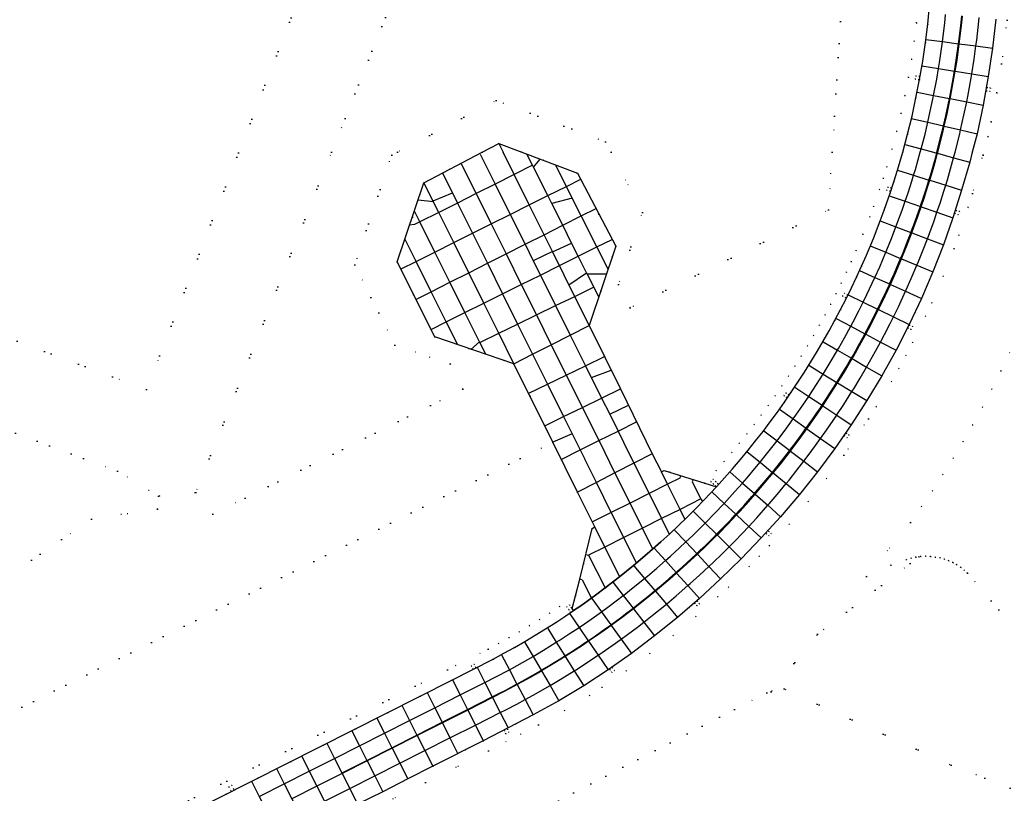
# Model space of a CAD drawing. Header units: metres. Extents: x 174791 to 179073, y 406431 to 409043.
# Tile 245 of 256: x 177708 to 177883, y 407386 to 407524. Entities that reach past the tile are written whole.
import ezdxf

# ---------------------------------------------------------------- set-up
doc = ezdxf.new("R2010")
doc.units = ezdxf.units.M
doc.linetypes.add('DOT', pattern=[6.35, 0, -6.35])
for name, color, linetype in [('terreindeelbegroeid', 254, 'DOT'), ('terreindeelonbegroeid', 254, 'DOT'), ('wegdeel_rijbaan', 254, 'Continuous'), ('wegdeel_rolbaan', 254, 'Continuous'), ('weginrichtingselement_markering_vliegtuigverharding', 254, 'Continuous'), ('weginrichtingselement_voeg_vliegtuigverharding', 254, 'Continuous')]:
    doc.layers.add(name, color=color, linetype=linetype)

msp = doc.modelspace()

# ---------------------------------------------------------------- linework, layer by layer
at = {"layer": 'terreindeelbegroeid'}
for points in [[(177641.105, 407491.194, 0), (177730.573, 407457.804, 0), (177770.05, 407559.202, 0), (177756.942, 407564.866, 0), (177771.734, 407574.58, 0), (177794.134, 407589.44, 0), (177817.748, 407605.448, 0), (177835.305, 407617.224, 0), (177839.467, 407620.045, 0), (177841.431, 407621.044, 0), (177842.941, 407621.111, 0), (177846.982, 407614.721, 0), (177848.589, 407611.999, 0), (177826.164, 407602.027, 0), (177806.233, 407593.029, 0), (177775.226, 407572.223, 0), (177789.139, 407564.279, 0), (177763.488, 407500, 0), (177739.343, 407439.494, 0), (177732.71, 407438.843, 0), (177725.427, 407443.287, 0), (177632.559, 407477.927, 0)], [(177663.777, 407395.675, 0), (177720.776, 407434.757, 0), (177732.515, 407436.542, 0), (177732.71, 407438.843, 0), (177739.343, 407439.494, 0), (177742.359, 407435.618, 0), (177786.839, 407457.862, 0), (177784.579, 407462.344, 0), (177774.735, 407465.678, 0), (177767.596, 407479.96, 0), (177774.167, 407499.473, 0), (177775.172, 407500, 0), (177792.718, 407509.202, 0), (177812.199, 407501.867, 0), (177813.171, 407500, 0), (177818.752, 407489.281, 0), (177814.468, 407476.488, 0), (177816.563, 407472.332, 0), (177851.847, 407489.739, 0), (177852.493, 407500, 0), (177855.986, 407555.456, 0)], [(177867.813, 407526.269, 0), (177867.482, 407523.011, 0), (177867.076, 407519.762, 0), (177866.597, 407516.523, 0), (177866.044, 407513.296, 0), (177865.417, 407510.082, 0), (177864.719, 407506.883, 0), (177863.947, 407503.701, 0), (177863.11, 407500.56, 0), (177862.183, 407497.378, 0), (177861.551, 407495.365, 0), (177860.89, 407493.361, 0), (177859.839, 407490.36, 0), (177859.147, 407488.489, 0), (177857.949, 407485.426, 0), (177856.726, 407482.496, 0), (177855.877, 407480.563, 0), (177854.999, 407478.638, 0), (177854.094, 407476.728, 0), (177853.16, 407474.83, 0), (177852.199, 407472.947, 0), (177851.21, 407471.077, 0), (177850.195, 407469.223, 0), (177849.151, 407467.383, 0), (177848.082, 407465.558, 0), (177846.986, 407463.75, 0), (177845.864, 407461.958, 0), (177844.715, 407460.181, 0), (177843.541, 407458.423, 0), (177842.341, 407456.682, 0), (177841.116, 407454.958, 0), (177839.865, 407453.252, 0), (177838.591, 407451.564, 0), (177837.291, 407449.896, 0), (177835.968, 407448.247, 0), (177834.62, 407446.618, 0), (177833.249, 407445.007, 0), (177831.854, 407443.418, 0), (177829.808, 407441.153, 0), (177822.625, 407443.392, 0), (177822.105, 407443.157, 0), (177820.5, 407446.376, 0), (177814.829, 407457.9, 0), (177809.277, 407469.183, 0), (177813.992, 407483.265, 0), (177807.227, 407496.259, 0), (177797.291, 407500, 0), (177793.189, 407501.544, 0), (177790.244, 407500, 0), (177779.905, 407494.578, 0), (177775.159, 407480.485, 0), (177781.826, 407467.148, 0), (177795.901, 407462.382, 0), (177802.804, 407448.411, 0), (177662.223, 407378.276, 0)], [(177869.805, 407526.089, 0), (177869.469, 407522.786, 0), (177869.058, 407519.492, 0), (177868.572, 407516.208, 0), (177868.011, 407512.936, 0), (177867.376, 407509.677, 0), (177866.668, 407506.434, 0), (177865.885, 407503.208, 0), (177865.03, 407500, 0), (177864.097, 407496.799, 0), (177863.455, 407494.753, 0), (177862.784, 407492.717, 0), (177861.721, 407489.682, 0), (177861.016, 407487.777, 0), (177859.803, 407484.677, 0), (177858.565, 407481.709, 0), (177857.703, 407479.746, 0), (177856.813, 407477.795, 0), (177855.895, 407475.858, 0), (177854.948, 407473.934, 0), (177853.974, 407472.025, 0), (177852.971, 407470.129, 0), (177851.942, 407468.249, 0), (177850.884, 407466.384, 0), (177849.8, 407464.534, 0), (177848.689, 407462.701, 0), (177847.551, 407460.884, 0), (177846.386, 407459.083, 0), (177845.196, 407457.3, 0), (177843.98, 407455.535, 0), (177842.738, 407453.787, 0), (177841.47, 407452.058, 0), (177840.178, 407450.347, 0), (177838.86, 407448.656, 0), (177837.519, 407446.984, 0), (177836.152, 407445.332, 0), (177834.762, 407443.699, 0), (177833.348, 407442.088, 0), (177831.911, 407440.497, 0), (177829.808, 407441.153, 0), (177831.854, 407443.418, 0), (177833.249, 407445.007, 0), (177834.62, 407446.618, 0), (177835.968, 407448.247, 0), (177837.291, 407449.896, 0), (177838.591, 407451.564, 0), (177839.865, 407453.252, 0), (177841.116, 407454.958, 0), (177842.341, 407456.682, 0), (177843.541, 407458.423, 0), (177844.715, 407460.181, 0), (177845.864, 407461.958, 0), (177846.986, 407463.75, 0), (177848.082, 407465.558, 0), (177849.151, 407467.383, 0), (177850.195, 407469.223, 0), (177851.21, 407471.077, 0), (177852.199, 407472.947, 0), (177853.16, 407474.83, 0), (177854.094, 407476.728, 0), (177854.999, 407478.638, 0), (177855.877, 407480.563, 0), (177856.726, 407482.496, 0), (177857.949, 407485.426, 0), (177859.147, 407488.489, 0), (177859.839, 407490.36, 0), (177860.89, 407493.361, 0), (177861.551, 407495.365, 0), (177862.183, 407497.378, 0), (177863.11, 407500.56, 0), (177863.947, 407503.701, 0), (177864.719, 407506.883, 0), (177865.417, 407510.082, 0), (177866.044, 407513.296, 0), (177866.597, 407516.523, 0), (177867.076, 407519.762, 0), (177867.482, 407523.011, 0), (177867.813, 407526.269, 0)], [(177768.113, 407384.05, 0), (177772.579, 407386.277, 0), (177777.028, 407388.566, 0), (177781.505, 407390.791, 0), (177790.456, 407395.321, 0), (177799.294, 407399.925, 0), (177803.901, 407402.457, 0), (177808.294, 407405.089, 0), (177812.639, 407407.928, 0), (177816.789, 407410.877, 0), (177820.897, 407413.966, 0), (177824.998, 407417.266, 0), (177828.882, 407420.639, 0), (177832.649, 407424.123, 0), (177836.305, 407427.71, 0), (177839.85, 407431.398, 0), (177843.317, 407435.177, 0), (177846.67, 407439.123, 0), (177849.872, 407443.175, 0), (177852.931, 407447.303, 0), (177855.835, 407451.518, 0), (177858.628, 407455.821, 0), (177861.301, 407460.228, 0), (177863.832, 407464.784, 0), (177866.153, 407469.359, 0), (177868.341, 407474.011, 0), (177870.366, 407478.699, 0), (177872.269, 407483.513, 0), (177873.95, 407488.348, 0), (177875.49, 407493.235, 0), (177876.919, 407498.254, 0), (177877.374, 407500, 0), (177878.224, 407503.263, 0), (177879.34, 407508.383, 0), (177880.231, 407513.455, 0), (177880.983, 407518.511, 0), (177881.596, 407523.67, 0)], [(177769.01, 407382.262, 0), (177780.166, 407387.892, 0), (177791.37, 407393.542, 0), (177800.238, 407398.162, 0), (177804.897, 407400.722, 0), (177809.355, 407403.393, 0), (177811.56, 407404.834, 0), (177815.868, 407407.768, 0), (177820.047, 407410.824, 0), (177824.203, 407414.059, 0), (177828.249, 407417.44, 0), (177832.123, 407420.912, 0), (177834.029, 407422.675, 0), (177837.727, 407426.303, 0), (177839.518, 407428.166, 0), (177841.308, 407430.029, 0), (177844.816, 407433.853, 0), (177848.217, 407437.855, 0), (177851.46, 407441.959, 0), (177854.558, 407446.14, 0), (177858.91, 407452.582, 0), (177860.322, 407454.758, 0), (177863.031, 407459.223, 0), (177864.315, 407461.534, 0), (177865.599, 407463.846, 0), (177866.774, 407466.164, 0), (177869.057, 407470.835, 0), (177870.164, 407473.189, 0), (177872.214, 407477.935, 0), (177874.144, 407482.817, 0), (177874.996, 407485.268, 0), (177876.628, 407490.19, 0), (177877.406, 407492.661, 0), (177879.309, 407499.496, 0), (177880.17, 407502.798, 0), (177880.736, 407505.398, 0), (177881.754, 407510.566, 0), (177882.586, 407515.69, 0), (177883.586, 407523.466, 0)], [(177883.586, 407523.466, 0), (177882.586, 407515.69, 0), (177881.754, 407510.566, 0), (177880.736, 407505.398, 0), (177880.17, 407502.798, 0), (177879.309, 407499.496, 0), (177877.406, 407492.661, 0), (177876.628, 407490.19, 0), (177874.996, 407485.268, 0), (177874.144, 407482.817, 0), (177872.214, 407477.935, 0), (177870.164, 407473.189, 0), (177869.057, 407470.835, 0), (177866.774, 407466.164, 0), (177865.599, 407463.846, 0), (177864.315, 407461.534, 0), (177863.031, 407459.223, 0), (177860.322, 407454.758, 0), (177858.91, 407452.582, 0), (177854.558, 407446.14, 0), (177851.46, 407441.959, 0), (177848.217, 407437.855, 0), (177844.816, 407433.853, 0), (177841.308, 407430.029, 0), (177839.518, 407428.166, 0), (177837.727, 407426.303, 0), (177834.029, 407422.675, 0), (177832.123, 407420.912, 0), (177828.249, 407417.44, 0), (177824.203, 407414.059, 0), (177820.047, 407410.824, 0), (177815.868, 407407.768, 0), (177811.56, 407404.834, 0), (177809.355, 407403.393, 0), (177804.897, 407400.722, 0), (177800.238, 407398.162, 0), (177791.37, 407393.542, 0), (177780.166, 407387.892, 0), (177769.01, 407382.262, 0)], [(177884.038, 407464.388, 0), (177882.483, 407461.12, 0), (177880.866, 407457.882, 0), (177879.186, 407454.676, 0), (177877.444, 407451.503, 0), (177875.738, 407448.53, 0), (177873.977, 407445.589, 0), (177872.163, 407442.68, 0), (177870.295, 407439.806, 0), (177868.375, 407436.966, 0), (177866.403, 407434.162, 0), (177858.606, 407424.572, 0), (177862.904, 407426.541, 0), (177865.668, 407427.537, 0), (177866.499, 407427.792, 0), (177867.348, 407427.977, 0), (177867.924, 407428.054, 0), (177866.356, 407426.858, 0), (177849.878, 407414.272, 0), (177841.622, 407404.041, 0), (177840.841, 407403.872, 0), (177780.91, 407372.8, 0)], [(177886.27, 407413.721, 0), (177876.546, 407425.16, 0), (177875.946, 407425.697, 0), (177875.307, 407426.188, 0), (177874.633, 407426.628, 0), (177873.927, 407427.016, 0), (177873.194, 407427.349, 0), (177872.438, 407427.626, 0), (177871.662, 407427.844, 0), (177870.81, 407428.012, 0), (177869.946, 407428.11, 0), (177869.078, 407428.137, 0), (177868.21, 407428.093, 0), (177867.924, 407428.054, 0), (177867.348, 407427.977, 0), (177866.499, 407427.792, 0), (177865.668, 407427.537, 0), (177862.904, 407426.541, 0), (177858.606, 407424.572, 0), (177866.403, 407434.162, 0), (177868.375, 407436.966, 0), (177870.295, 407439.806, 0), (177872.163, 407442.68, 0), (177873.977, 407445.589, 0), (177875.738, 407448.53, 0), (177877.444, 407451.503, 0), (177879.186, 407454.676, 0), (177880.866, 407457.882, 0), (177882.483, 407461.12, 0), (177884.038, 407464.388, 0)], [(177902.151, 407379.868, 0), (177873.624, 407391.013, 0), (177843.953, 407404.546, 0), (177841.622, 407404.041, 0), (177849.878, 407414.272, 0), (177866.356, 407426.858, 0), (177867.924, 407428.054, 0), (177868.21, 407428.093, 0), (177869.078, 407428.137, 0), (177869.946, 407428.11, 0), (177870.81, 407428.012, 0), (177871.662, 407427.844, 0), (177872.438, 407427.626, 0), (177873.194, 407427.349, 0), (177873.927, 407427.016, 0), (177874.633, 407426.628, 0), (177875.307, 407426.188, 0), (177875.946, 407425.697, 0), (177876.546, 407425.16, 0), (177886.27, 407413.721, 0)], [(177629.71, 407330.012, 0), (177784.087, 407407.933, 0), (177791.296, 407411.639, 0), (177793.155, 407412.639, 0), (177795.003, 407413.667, 0), (177796.836, 407414.721, 0), (177798.652, 407415.802, 0), (177800.454, 407416.911, 0), (177802.238, 407418.044, 0), (177804.007, 407419.204, 0), (177806.848, 407421.129, 0), (177806.276, 407418.849, 0), (177806.504, 407418.48, 0), (177805.116, 407417.54, 0), (177803.323, 407416.364, 0), (177801.514, 407415.215, 0), (177799.688, 407414.091, 0), (177797.846, 407412.995, 0), (177795.988, 407411.926, 0), (177794.115, 407410.884, 0), (177792.227, 407409.869, 0), (177784.995, 407406.151, 0), (177607.134, 407316.377, 0)], [(177780.91, 407372.8, 0), (177840.841, 407403.872, 0), (177841.622, 407404.041, 0), (177843.953, 407404.546, 0), (177873.624, 407391.013, 0), (177902.151, 407379.868, 0)]]:
    msp.add_polyline3d(points, dxfattribs=at)
for points in [[(177852.493, 407500, 0), (177851.847, 407489.739, 0), (177816.563, 407472.332, 0), (177814.468, 407476.488, 0), (177818.752, 407489.281, 0), (177813.171, 407500, 0), (177812.199, 407501.867, 0), (177792.718, 407509.202, 0), (177775.172, 407500, 0), (177774.167, 407499.473, 0), (177767.596, 407479.96, 0), (177774.735, 407465.678, 0), (177784.579, 407462.344, 0), (177786.839, 407457.862, 0), (177742.359, 407435.618, 0), (177739.343, 407439.494, 0), (177763.488, 407500, 0), (177789.139, 407564.279, 0), (177775.226, 407572.223, 0), (177806.233, 407593.029, 0), (177826.164, 407602.027, 0), (177838.001, 407587.371, 0), (177855.986, 407555.456, 0)], [(177770.05, 407559.202, 0), (177730.573, 407457.804, 0), (177641.105, 407491.194, 0), (177643.309, 407492.5, 0), (177662.861, 407503.743, 0), (177685.366, 407517.284, 0), (177702.837, 407529.568, 0), (177724.394, 407543.535, 0), (177746.176, 407557.796, 0), (177756.942, 407564.866, 0)], [(177867.273, 407512.982, 0), (177867.864, 407512.88, 0), (177867.967, 407513.471, 0), (177867.375, 407513.573, 0)], [(177879.934, 407510.916, 0), (177880.526, 407510.817, 0), (177880.625, 407511.409, 0), (177880.033, 407511.508, 0)], [(177862.184, 407493.24, 0), (177862.756, 407493.06, 0), (177862.936, 407493.632, 0), (177862.364, 407493.812, 0)], [(177874.319, 407489.086, 0), (177874.884, 407488.884, 0), (177875.086, 407489.449, 0), (177874.521, 407489.651, 0)], [(177732.71, 407438.843, 0), (177732.515, 407436.542, 0), (177720.776, 407434.757, 0), (177663.777, 407395.675, 0), (177653.729, 407390.101, 0), (177611.39, 407368.461, 0), (177603.706, 407374.258, 0), (177600.015, 407363.487, 0), (177551.403, 407339.447, 0), (177513.757, 407398.948, 0), (177532.245, 407405.207, 0), (177551.648, 407417.936, 0), (177560.059, 407429.441, 0), (177573.749, 407434.293, 0), (177578.033, 407442.545, 0), (177632.559, 407477.927, 0), (177725.427, 407443.287, 0)], [(177854.348, 407474.41, 0), (177854.873, 407474.121, 0), (177855.162, 407474.647, 0), (177854.637, 407474.936, 0)], [(177865.974, 407468.726, 0), (177866.516, 407468.468, 0), (177866.774, 407469.009, 0), (177866.232, 407469.267, 0)], [(177843.909, 407456.706, 0), (177844.4, 407456.362, 0), (177844.745, 407456.853, 0), (177844.254, 407457.198, 0)], [(177854.647, 407449.542, 0), (177855.142, 407449.203, 0), (177855.481, 407449.698, 0), (177854.986, 407450.037, 0)], [(177806.848, 407421.129, 0), (177804.007, 407419.204, 0), (177802.238, 407418.044, 0), (177800.454, 407416.911, 0), (177798.652, 407415.802, 0), (177796.836, 407414.721, 0), (177795.003, 407413.667, 0), (177793.155, 407412.639, 0), (177791.296, 407411.639, 0), (177784.087, 407407.933, 0), (177629.71, 407330.012, 0), (177617.526, 407329.913, 0), (177602.276, 407331.836, 0), (177613.005, 407332.776, 0), (177630.856, 407341.795, 0), (177648.69, 407350.806, 0), (177660.293, 407356.669, 0), (177662.223, 407378.276, 0), (177802.804, 407448.411, 0), (177807.18, 407439.556, 0), (177810.276, 407433.359, 0), (177809.78, 407433.11, 0), (177807.593, 407424.094, 0)], [(177831.34, 407441.001, 0), (177831.772, 407440.586, 0), (177832.188, 407441.019, 0), (177831.756, 407441.433, 0), (177831.322, 407441.85, 0), (177830.907, 407441.417, 0)], [(177840.765, 407432.169, 0), (177841.201, 407431.757, 0), (177841.613, 407432.193, 0), (177841.177, 407432.605, 0)], [(177805.629, 407418.658, 0), (177805.965, 407418.161, 0), (177806.464, 407418.49, 0), (177806.126, 407418.994, 0), (177805.79, 407419.491, 0), (177805.293, 407419.155, 0)], [(177828.056, 407419.772, 0), (177828.443, 407419.313, 0), (177828.901, 407419.7, 0), (177828.515, 407420.159, 0)], [(177788.318, 407408.641, 0), (177788.595, 407408.109, 0), (177789.127, 407408.386, 0), (177788.85, 407408.918, 0)], [(177812.948, 407407.977, 0), (177813.289, 407407.484, 0), (177813.782, 407407.826, 0), (177813.441, 407408.319, 0)], [(177794.192, 407397.101, 0), (177794.47, 407396.569, 0), (177795.002, 407396.847, 0), (177794.724, 407397.379, 0)], [(177745.756, 407387.398, 0), (177745.22, 407387.127, 0), (177745.556, 407386.462, 0), (177746.091, 407386.732, 0)]]:
    msp.add_polyline3d(points, close=True, dxfattribs=at)
at = {"layer": 'terreindeelonbegroeid'}
for points in [[(177867.864, 407512.88, 0), (177867.273, 407512.982, 0), (177867.375, 407513.573, 0), (177867.967, 407513.471, 0)], [(177880.526, 407510.817, 0), (177879.934, 407510.916, 0), (177880.033, 407511.508, 0), (177880.625, 407511.409, 0)], [(177862.756, 407493.06, 0), (177862.184, 407493.24, 0), (177862.364, 407493.812, 0), (177862.936, 407493.632, 0)], [(177874.884, 407488.884, 0), (177874.319, 407489.086, 0), (177874.521, 407489.651, 0), (177875.086, 407489.449, 0)], [(177854.873, 407474.121, 0), (177854.348, 407474.41, 0), (177854.637, 407474.936, 0), (177855.162, 407474.647, 0)], [(177866.516, 407468.468, 0), (177865.974, 407468.726, 0), (177866.232, 407469.267, 0), (177866.774, 407469.009, 0)], [(177844.4, 407456.362, 0), (177843.909, 407456.706, 0), (177844.254, 407457.198, 0), (177844.745, 407456.853, 0)], [(177855.142, 407449.203, 0), (177854.647, 407449.542, 0), (177854.986, 407450.037, 0), (177855.481, 407449.698, 0)], [(177831.756, 407441.433, 0), (177831.34, 407441.001, 0), (177830.907, 407441.417, 0), (177831.322, 407441.85, 0)], [(177831.34, 407441.001, 0), (177831.756, 407441.433, 0), (177832.188, 407441.019, 0), (177831.772, 407440.586, 0)], [(177841.201, 407431.757, 0), (177840.765, 407432.169, 0), (177841.177, 407432.605, 0), (177841.613, 407432.193, 0)], [(177806.126, 407418.994, 0), (177805.629, 407418.658, 0), (177805.293, 407419.155, 0), (177805.79, 407419.491, 0)], [(177805.629, 407418.658, 0), (177806.126, 407418.994, 0), (177806.464, 407418.49, 0), (177805.965, 407418.161, 0)], [(177828.443, 407419.313, 0), (177828.056, 407419.772, 0), (177828.515, 407420.159, 0), (177828.901, 407419.7, 0)], [(177788.595, 407408.109, 0), (177788.318, 407408.641, 0), (177788.85, 407408.918, 0), (177789.127, 407408.386, 0)], [(177813.289, 407407.484, 0), (177812.948, 407407.977, 0), (177813.441, 407408.319, 0), (177813.782, 407407.826, 0)], [(177794.47, 407396.569, 0), (177794.192, 407397.101, 0), (177794.724, 407397.379, 0), (177795.002, 407396.847, 0)], [(177745.756, 407387.398, 0), (177746.091, 407386.732, 0), (177745.556, 407386.462, 0), (177745.22, 407387.127, 0)]]:
    msp.add_polyline3d(points, close=True, dxfattribs=at)
at = {"layer": 'wegdeel_rijbaan'}
msp.add_polyline3d([(177831.911, 407440.497, 0), (177829.713, 407438.15, 0), (177828.219, 407436.613, 0), (177826.702, 407435.098, 0), (177825.164, 407433.605, 0), (177823.604, 407432.135, 0), (177822.023, 407430.687, 0), (177819.612, 407428.56, 0), (177817.155, 407426.486, 0), (177814.653, 407424.466, 0), (177812.107, 407422.502, 0), (177810.387, 407421.223, 0), (177807.771, 407419.353, 0), (177806.504, 407418.48, 0), (177806.276, 407418.849, 0), (177806.848, 407421.129, 0), (177807.593, 407424.094, 0), (177809.78, 407433.11, 0), (177810.276, 407433.359, 0), (177807.18, 407439.556, 0), (177802.804, 407448.411, 0), (177795.901, 407462.382, 0), (177781.826, 407467.148, 0), (177775.159, 407480.485, 0), (177779.905, 407494.578, 0), (177790.244, 407500, 0), (177793.189, 407501.544, 0), (177797.291, 407500, 0), (177807.227, 407496.259, 0), (177813.992, 407483.265, 0), (177809.277, 407469.183, 0), (177814.829, 407457.9, 0), (177820.5, 407446.376, 0), (177822.105, 407443.157, 0), (177822.625, 407443.392, 0), (177829.808, 407441.153, 0)], close=True, dxfattribs=at)
at = {"layer": 'wegdeel_rolbaan'}
for points in [[(177607.134, 407316.377, 0), (177784.995, 407406.151, 0), (177792.227, 407409.869, 0), (177794.115, 407410.884, 0), (177795.988, 407411.926, 0), (177797.846, 407412.995, 0), (177799.688, 407414.091, 0), (177801.514, 407415.215, 0), (177803.323, 407416.364, 0), (177805.116, 407417.54, 0), (177806.504, 407418.48, 0), (177807.771, 407419.353, 0), (177810.387, 407421.223, 0), (177812.107, 407422.502, 0), (177814.653, 407424.466, 0), (177817.155, 407426.486, 0), (177819.612, 407428.56, 0), (177822.023, 407430.687, 0), (177823.604, 407432.135, 0), (177825.164, 407433.605, 0), (177826.702, 407435.098, 0), (177828.219, 407436.613, 0), (177829.713, 407438.15, 0), (177831.911, 407440.497, 0), (177833.348, 407442.088, 0), (177834.762, 407443.699, 0), (177836.152, 407445.332, 0), (177837.519, 407446.984, 0), (177838.86, 407448.656, 0), (177840.178, 407450.347, 0), (177841.47, 407452.058, 0), (177842.738, 407453.787, 0), (177843.98, 407455.535, 0), (177845.196, 407457.3, 0), (177846.386, 407459.083, 0), (177847.551, 407460.884, 0), (177848.689, 407462.701, 0), (177849.8, 407464.534, 0), (177850.884, 407466.384, 0), (177851.942, 407468.249, 0), (177852.971, 407470.129, 0), (177853.974, 407472.025, 0), (177854.948, 407473.934, 0), (177855.895, 407475.858, 0), (177856.813, 407477.795, 0), (177857.703, 407479.746, 0), (177858.565, 407481.709, 0), (177859.803, 407484.677, 0), (177861.016, 407487.777, 0), (177861.721, 407489.682, 0), (177862.784, 407492.717, 0), (177863.455, 407494.753, 0), (177864.097, 407496.799, 0), (177865.03, 407500, 0), (177865.885, 407503.208, 0), (177866.668, 407506.434, 0), (177867.376, 407509.677, 0), (177868.011, 407512.936, 0), (177868.572, 407516.208, 0), (177869.058, 407519.492, 0), (177869.469, 407522.786, 0), (177869.805, 407526.089, 0)], [(177881.596, 407523.67, 0), (177880.983, 407518.511, 0), (177880.231, 407513.455, 0), (177879.34, 407508.383, 0), (177878.224, 407503.263, 0), (177877.374, 407500, 0), (177876.919, 407498.254, 0), (177875.49, 407493.235, 0), (177873.95, 407488.348, 0), (177872.269, 407483.513, 0), (177870.366, 407478.699, 0), (177868.341, 407474.011, 0), (177866.153, 407469.359, 0), (177863.832, 407464.784, 0), (177861.301, 407460.228, 0), (177858.628, 407455.821, 0), (177855.835, 407451.518, 0), (177852.931, 407447.303, 0), (177849.872, 407443.175, 0), (177846.67, 407439.123, 0), (177843.317, 407435.177, 0), (177839.85, 407431.398, 0), (177836.305, 407427.71, 0), (177832.649, 407424.123, 0), (177828.882, 407420.639, 0), (177824.998, 407417.266, 0), (177820.897, 407413.966, 0), (177816.789, 407410.877, 0), (177812.639, 407407.928, 0), (177808.294, 407405.089, 0), (177803.901, 407402.457, 0), (177799.294, 407399.925, 0), (177790.456, 407395.321, 0), (177781.505, 407390.791, 0), (177777.028, 407388.566, 0), (177772.579, 407386.277, 0), (177768.113, 407384.05, 0)]]:
    msp.add_polyline3d(points, dxfattribs=at)
at = {"layer": 'weginrichtingselement_markering_vliegtuigverharding'}
for p, q in [((177871.056, 407499.846), (177871.098, 407500)), ((177835.35, 407435.61), (177836, 407436.312)), ((177836, 407436.312), (177836.74, 407437.123)), ((177787.642, 407400.901), (177792.031, 407403.123)), ((177792.031, 407403.123), (177793.468, 407403.851)), ((177783.135, 407398.618), (177787.642, 407400.901)), ((177778.66, 407396.352), (177783.135, 407398.618)), ((177774.207, 407394.097), (177778.66, 407396.352)), ((177769.762, 407391.846), (177774.207, 407394.097)), ((177765.363, 407389.618), (177769.762, 407391.846))]:
    msp.add_line(p, q, dxfattribs=at)
for points in [[(177871.098, 407500, 0), (177871.927, 407503.239, 0), (177872.26, 407504.671, 0), (177872.685, 407506.496, 0), (177873.326, 407509.557, 0), (177873.37, 407509.769, 0), (177873.983, 407513.056, 0), (177874.209, 407514.438, 0), (177874.524, 407516.356, 0), (177874.94, 407519.3, 0), (177874.992, 407519.667, 0), (177875.386, 407522.987, 0), (177875.506, 407524.225, 0)], [(177869.927, 407495.86, 0), (177870.231, 407496.892, 0), (177870.527, 407497.926, 0), (177870.816, 407498.962, 0), (177871.056, 407499.846, 0)], [(177869.679, 407495.047, 0), (177869.681, 407495.052, 0), (177869.927, 407495.86, 0)], [(177868.154, 407490.351, 0), (177868.252, 407490.637, 0), (177868.602, 407491.676, 0), (177868.945, 407492.719, 0), (177869.28, 407493.764, 0), (177869.607, 407494.811, 0), (177869.679, 407495.047, 0)], [(177866.479, 407485.707, 0), (177866.779, 407486.503, 0), (177867.158, 407487.533, 0), (177867.53, 407488.565, 0), (177867.895, 407489.599, 0), (177868.154, 407490.351, 0)], [(177865.187, 407482.414, 0), (177865.596, 407483.432, 0), (177865.998, 407484.453, 0), (177866.392, 407485.477, 0), (177866.479, 407485.707, 0)], [(177864.646, 407481.099, 0), (177864.771, 407481.398, 0), (177865.187, 407482.414, 0)], [(177862.673, 407476.569, 0), (177863.035, 407477.368, 0), (177863.48, 407478.371, 0), (177863.917, 407479.377, 0), (177864.348, 407480.386, 0), (177864.646, 407481.099, 0)], [(177860.554, 407472.103, 0), (177860.703, 407472.403, 0), (177861.183, 407473.39, 0), (177861.657, 407474.379, 0), (177862.123, 407475.372, 0), (177862.582, 407476.369, 0), (177862.673, 407476.569, 0)], [(177858.292, 407467.708, 0), (177858.71, 407468.494, 0), (177859.219, 407469.466, 0), (177859.72, 407470.441, 0), (177860.215, 407471.421, 0), (177860.554, 407472.103, 0)], [(177855.881, 407463.375, 0), (177856.063, 407463.689, 0), (177856.606, 407464.643, 0), (177857.142, 407465.6, 0), (177857.672, 407466.561, 0), (177858.194, 407467.525, 0), (177858.292, 407467.708, 0)], [(177853.298, 407459.067, 0), (177853.823, 407459.916, 0), (177854.393, 407460.853, 0), (177854.956, 407461.795, 0), (177855.513, 407462.74, 0), (177855.881, 407463.375, 0)], [(177850.669, 407454.988, 0), (177850.872, 407455.292, 0), (177851.475, 407456.208, 0), (177852.072, 407457.129, 0), (177852.662, 407458.054, 0), (177853.246, 407458.983, 0), (177853.298, 407459.067, 0)], [(177847.864, 407450.925, 0), (177848.393, 407451.671, 0), (177849.023, 407452.569, 0), (177849.646, 407453.472, 0), (177850.262, 407454.38, 0), (177850.669, 407454.988, 0)], [(177844.925, 407446.95, 0), (177845.151, 407447.246, 0), (177845.812, 407448.122, 0), (177846.467, 407449.002, 0), (177847.116, 407449.887, 0), (177847.758, 407450.776, 0), (177847.864, 407450.925, 0)], [(177841.852, 407443.064, 0), (177842.444, 407443.792, 0), (177843.13, 407444.648, 0), (177843.81, 407445.509, 0), (177844.484, 407446.375, 0), (177844.925, 407446.95, 0)], [(177838.662, 407439.286, 0), (177838.924, 407439.586, 0), (177839.64, 407440.417, 0), (177840.35, 407441.253, 0), (177841.054, 407442.094, 0), (177841.752, 407442.941, 0), (177841.852, 407443.064, 0)], [(177836.74, 407437.123, 0), (177837.474, 407437.939, 0), (177838.202, 407438.76, 0), (177838.662, 407439.286, 0)], [(177831.923, 407432.048, 0), (177832.214, 407432.34, 0), (177832.983, 407433.124, 0), (177833.746, 407433.913, 0), (177834.503, 407434.707, 0), (177835.254, 407435.507, 0), (177835.35, 407435.61, 0)], [(177828.402, 407428.612, 0), (177829.085, 407429.261, 0), (177829.876, 407430.022, 0), (177830.661, 407430.789, 0), (177831.44, 407431.562, 0), (177831.923, 407432.048, 0)], [(177824.725, 407425.252, 0), (177825.051, 407425.541, 0), (177825.869, 407426.273, 0), (177826.681, 407427.011, 0), (177827.488, 407427.756, 0), (177828.289, 407428.505, 0), (177828.402, 407428.612, 0)], [(177820.964, 407422.031, 0), (177821.73, 407422.67, 0), (177822.568, 407423.379, 0), (177823.401, 407424.093, 0), (177824.229, 407424.814, 0), (177824.725, 407425.252, 0)], [(177817.069, 407418.91, 0), (177817.465, 407419.217, 0), (177818.328, 407419.895, 0), (177819.186, 407420.58, 0), (177820.039, 407421.27, 0), (177820.887, 407421.967, 0), (177820.964, 407422.031, 0)], [(177813.122, 407415.95, 0), (177813.966, 407416.566, 0), (177814.848, 407417.219, 0), (177815.725, 407417.879, 0), (177816.597, 407418.545, 0), (177817.069, 407418.91, 0)], [(177809.093, 407413.129, 0), (177809.487, 407413.395, 0), (177810.392, 407414.016, 0), (177811.292, 407414.644, 0), (177812.188, 407415.278, 0), (177813.079, 407415.919, 0), (177813.122, 407415.95, 0)], [(177804.956, 407410.424, 0), (177805.824, 407410.975, 0), (177806.746, 407411.57, 0), (177807.664, 407412.172, 0), (177808.578, 407412.78, 0), (177809.093, 407413.129, 0)], [(177800.744, 407407.861, 0), (177801.151, 407408.099, 0), (177802.094, 407408.661, 0), (177803.032, 407409.229, 0), (177803.967, 407409.805, 0), (177804.898, 407410.387, 0), (177804.956, 407410.424, 0)], [(177796.429, 407405.422, 0), (177797.34, 407405.92, 0), (177798.298, 407406.455, 0), (177799.253, 407406.996, 0), (177800.204, 407407.544, 0), (177800.744, 407407.861, 0)], [(177793.468, 407403.851, 0), (177794.441, 407404.358, 0), (177795.411, 407404.872, 0), (177796.377, 407405.393, 0), (177796.429, 407405.422, 0)]]:
    msp.add_polyline3d(points, dxfattribs=at)
at = {"layer": 'weginrichtingselement_voeg_vliegtuigverharding'}
for p, q in [((177793.189, 407501.544), (177793.957, 407500)), ((177871.204, 407499.805), (177871.256, 407500)), ((177799.355, 407497.366), (177800.582, 407498.761)), ((177781.541, 407491.357), (177784.951, 407492.757)), ((177784.951, 407492.757), (177785, 407492.777)), ((177778.886, 407491.518), (177781.568, 407491.225)), ((177806.27, 407491.82), (177802.611, 407490.888)), ((177802.777, 407482.257), (177806.158, 407483.829)), ((177802.733, 407482.346), (177799.341, 407480.678)), ((177805.671, 407476.436), (177808.807, 407478.557)), ((177808.865, 407478.369), (177808.901, 407478.369)), ((177808.901, 407478.369), (177812.353, 407478.37)), ((177789.789, 407466.251), (177788.212, 407464.934)), ((177805.911, 407467.471), (177808.615, 407462.036)), ((177811.984, 407463.683), (177812.003, 407463.692)), ((177809.686, 407459.954), (177813.189, 407461.232)), ((177812.917, 407453.386), (177816.259, 407454.995)), ((177817.713, 407452.039), (177817.727, 407452.046)), ((177806.232, 407449.92), (177802.804, 407448.411)), ((177811.007, 407448.708), (177812.034, 407446.644)), ((177807.685, 407447.058), (177808.506, 407445.408)), ((177804.262, 407445.357), (177804.303, 407445.377)), ((177825.538, 407442.484), (177825.406, 407442.051)), ((177827.745, 407441.785), (177827.573, 407441.352)), ((177827.573, 407441.352), (177829.104, 407438.328)), ((177829.488, 407437.948), (177829.104, 407438.328)), ((177820.618, 407429.384), (177820.6, 407429.421)), ((177817.701, 407426.863), (177817.674, 407426.917)), ((177808.032, 407423.977), (177807.593, 407424.094)), ((177808.032, 407423.977), (177809.694, 407420.719)), ((177814.731, 407424.441), (177814.7, 407424.503)), ((177812.106, 407422.501), (177812.154, 407422.406))]:
    msp.add_line(p, q, dxfattribs=at)
for points in [[(177868.137, 407500, 0), (177868.292, 407500.596, 0), (177868.978, 407503.229, 0), (177869.475, 407505.329, 0), (177869.747, 407506.476, 0), (177870.443, 407509.739, 0), (177870.513, 407510.107, 0), (177871.066, 407513.017, 0), (177871.38, 407514.9, 0), (177871.615, 407516.308, 0), (177872.09, 407519.611, 0), (177872.097, 407519.672, 0), (177872.492, 407522.923, 0), (177872.646, 407524.486, 0)], [(177871.256, 407500, 0), (177872.083, 407503.247, 0), (177872.404, 407504.637, 0), (177872.837, 407506.512, 0), (177873.465, 407509.53, 0), (177873.52, 407509.792, 0), (177874.13, 407513.087, 0), (177874.346, 407514.416, 0), (177874.668, 407516.394, 0), (177875.072, 407519.283, 0), (177875.132, 407519.712, 0), (177875.524, 407523.04, 0), (177875.636, 407524.213, 0)], [(177874.334, 407500, 0), (177875.154, 407503.282, 0), (177875.306, 407503.952, 0), (177875.902, 407506.581, 0), (177876.387, 407508.96, 0), (177876.578, 407509.896, 0), (177877.182, 407513.225, 0), (177877.295, 407513.934, 0), (177877.713, 407516.566, 0), (177878.031, 407518.897, 0), (177878.17, 407519.918, 0), (177878.555, 407523.279, 0), (177878.616, 407523.942, 0)], [(177869.138, 407520.058, 0), (177872.097, 407519.672, 0), (177874.94, 407519.3, 0), (177875.072, 407519.283, 0), (177878.031, 407518.897, 0), (177880.983, 407518.511, 0)], [(177868.419, 407515.383, 0), (177871.38, 407514.9, 0), (177874.209, 407514.438, 0), (177874.346, 407514.416, 0), (177877.295, 407513.934, 0), (177880.231, 407513.455, 0)], [(177867.57, 407510.681, 0), (177870.513, 407510.107, 0), (177873.326, 407509.557, 0), (177873.465, 407509.53, 0), (177876.387, 407508.96, 0), (177879.34, 407508.383, 0)], [(177866.568, 407506.015, 0), (177869.475, 407505.329, 0), (177872.26, 407504.671, 0), (177872.404, 407504.637, 0), (177875.306, 407503.952, 0), (177878.224, 407503.263, 0)], [(177865.409, 407501.378, 0), (177868.292, 407500.596, 0), (177870.487, 407500, 0)], [(177750.617, 407385.446, 0), (177755.057, 407387.685, 0), (177759.511, 407389.932, 0), (177763.982, 407392.19, 0), (177768.447, 407394.445, 0), (177772.887, 407396.687, 0), (177777.338, 407398.935, 0), (177781.84, 407401.208, 0), (177786.341, 407403.481, 0), (177790.74, 407405.703, 0), (177792.671, 407406.678, 0), (177795.099, 407407.973, 0), (177795.535, 407408.206, 0), (177797.425, 407409.259, 0), (177799.298, 407410.337, 0), (177801.16, 407411.445, 0), (177803.434, 407412.855, 0), (177803.918, 407413.155, 0), (177805.737, 407414.328, 0), (177807.478, 407415.497, 0), (177808.432, 407416.137, 0), (177810.207, 407417.374, 0), (177811.444, 407418.271, 0), (177812.835, 407419.279, 0), (177815.323, 407421.165, 0), (177815.422, 407421.24, 0), (177817.122, 407422.578, 0), (177819.119, 407424.209, 0), (177819.636, 407424.631, 0), (177821.287, 407426.029, 0), (177822.815, 407427.371, 0), (177823.726, 407428.171, 0), (177825.326, 407429.628, 0), (177826.442, 407430.683, 0), (177827.685, 407431.857, 0), (177829.905, 407434.046, 0), (177829.996, 407434.136, 0), (177831.509, 407435.683, 0), (177833.273, 407437.553, 0), (177833.736, 407438.044, 0), (177835.195, 407439.647, 0), (177836.529, 407441.168, 0), (177837.341, 407442.094, 0), (177838.743, 407443.751, 0), (177839.651, 407444.865, 0), (177840.8, 407446.274, 0), (177842.67, 407448.671, 0), (177842.802, 407448.841, 0), (177844.105, 407450.576, 0), (177845.552, 407452.577, 0), (177846.012, 407453.214, 0), (177847.252, 407454.995, 0), (177848.309, 407456.573, 0), (177849.063, 407457.7, 0), (177850.876, 407460.542, 0), (177851.95, 407462.294, 0), (177853.425, 407464.8, 0), (177853.601, 407465.099, 0), (177854.668, 407466.988, 0), (177855.776, 407469.036, 0), (177856.217, 407469.851, 0), (177857.215, 407471.779, 0), (177857.997, 407473.357, 0), (177858.66, 407474.696, 0), (177860.083, 407477.738, 0), (177860.925, 407479.625, 0), (177862.02, 407482.2, 0), (177862.199, 407482.621, 0), (177863.011, 407484.633, 0), (177863.81, 407486.718, 0), (177864.176, 407487.673, 0), (177864.915, 407489.713, 0), (177865.453, 407491.284, 0), (177865.969, 407492.793, 0), (177866.634, 407494.859, 0), (177866.953, 407495.905, 0), (177867.262, 407496.918, 0), (177868.137, 407500, 0)], [(177762.216, 407384.567, 0), (177766.701, 407386.832, 0), (177771.159, 407389.084, 0), (177775.616, 407391.336, 0), (177780.074, 407393.588, 0), (177784.525, 407395.837, 0), (177789.045, 407398.12, 0), (177793.447, 407400.343, 0), (177794.435, 407400.843, 0), (177796.401, 407401.865, 0), (177797.868, 407402.661, 0), (177799.322, 407403.449, 0), (177802.321, 407405.162, 0), (177804.112, 407406.227, 0), (177806.614, 407407.774, 0), (177806.938, 407407.974, 0), (177808.802, 407409.173, 0), (177810.855, 407410.545, 0), (177811.564, 407411.019, 0), (177813.383, 407412.283, 0), (177814.954, 407413.416, 0), (177816.078, 407414.227, 0), (177817.852, 407415.554, 0), (177818.986, 407416.435, 0), (177820.476, 407417.592, 0), (177822.993, 407419.633, 0), (177823.057, 407419.685, 0), (177824.752, 407421.111, 0), (177826.826, 407422.92, 0), (177827.256, 407423.295, 0), (177828.9, 407424.78, 0), (177830.558, 407426.332, 0), (177831.326, 407427.051, 0), (177832.915, 407428.594, 0), (177834.154, 407429.839, 0), (177835.259, 407430.949, 0), (177837.649, 407433.458, 0), (177839.051, 407434.985, 0), (177841.021, 407437.203, 0), (177841.254, 407437.466, 0), (177842.693, 407439.146, 0), (177844.286, 407441.073, 0), (177844.807, 407441.704, 0), (177846.186, 407443.434, 0), (177847.423, 407445.044, 0), (177848.208, 407446.065, 0), (177849.524, 407447.843, 0), (177850.419, 407449.098, 0), (177851.451, 407450.544, 0), (177853.284, 407453.231, 0), (177853.321, 407453.286, 0), (177854.534, 407455.135, 0), (177855.984, 407457.432, 0), (177856.305, 407457.941, 0), (177857.453, 407459.832, 0), (177858.598, 407461.797, 0), (177859.123, 407462.699, 0), (177860.203, 407464.63, 0), (177861.068, 407466.243, 0), (177861.771, 407467.555, 0), (177862.782, 407469.523, 0), (177863.371, 407470.723, 0), (177864.245, 407472.501, 0), (177865.537, 407475.277, 0), (177865.645, 407475.509, 0), (177866.542, 407477.531, 0), (177867.537, 407479.886, 0), (177867.834, 407480.587, 0), (177868.66, 407482.64, 0), (177869.407, 407484.597, 0), (177869.843, 407485.74, 0), (177870.595, 407487.82, 0), (177871.11, 407489.329, 0), (177871.667, 407490.96, 0), (177872.345, 407493.066, 0), (177872.667, 407494.118, 0), (177872.966, 407495.098, 0), (177873.533, 407497.053, 0), (177874.07, 407499.027, 0), (177874.334, 407500, 0)], [(177789.901, 407499.654, 0), (177792.548, 407494.334, 0), (177795.232, 407488.938, 0), (177797.876, 407483.624, 0), (177799.341, 407480.678, 0), (177800.594, 407478.16, 0), (177803.302, 407472.715, 0), (177805.911, 407467.471, 0)], [(177809.277, 407469.183, 0), (177806.702, 407474.362, 0), (177805.671, 407476.436, 0), (177803.978, 407479.842, 0), (177802.777, 407482.257, 0), (177802.733, 407482.346, 0), (177801.251, 407485.328, 0), (177798.617, 407490.627, 0), (177795.928, 407496.034, 0), (177793.957, 407500, 0)], [(177810.962, 407474.268, 0), (177808.901, 407478.369, 0), (177808.807, 407478.557, 0), (177807.325, 407481.506, 0), (177806.158, 407483.829, 0), (177804.564, 407487.001, 0), (177802.611, 407490.888, 0), (177801.915, 407492.273, 0), (177799.355, 407497.366, 0), (177799.198, 407497.679, 0), (177798.205, 407499.656, 0)], [(177824.827, 407425.139, 0), (177826.072, 407426.249, 0), (177828.509, 407428.499, 0), (177830.039, 407429.961, 0), (177832.035, 407431.938, 0), (177832.355, 407432.255, 0), (177833.872, 407433.812, 0), (177835.463, 407435.504, 0), (177836.105, 407436.187, 0), (177837.577, 407437.808, 0), (177838.779, 407439.182, 0), (177839.756, 407440.298, 0), (177841.981, 407442.959, 0), (177843.266, 407444.55, 0), (177845.056, 407446.85, 0), (177845.298, 407447.162, 0), (177846.621, 407448.927, 0), (177847.996, 407450.83, 0), (177848.558, 407451.609, 0), (177849.816, 407453.421, 0), (177850.803, 407454.898, 0), (177851.655, 407456.172, 0), (177853.445, 407458.978, 0), (177854.586, 407460.842, 0), (177856.025, 407463.291, 0), (177856.263, 407463.695, 0), (177857.347, 407465.616, 0), (177858.436, 407467.632, 0), (177858.92, 407468.527, 0), (177859.934, 407470.486, 0), (177860.699, 407472.032, 0), (177861.401, 407473.451, 0), (177862.827, 407476.5, 0), (177863.703, 407478.462, 0), (177864.797, 407481.035, 0), (177864.997, 407481.507, 0), (177865.823, 407483.552, 0), (177866.627, 407485.651, 0), (177867.007, 407486.642, 0), (177867.758, 407488.716, 0), (177868.301, 407490.3, 0), (177868.83, 407491.846, 0), (177869.506, 407493.946, 0), (177869.83, 407495.006, 0), (177870.132, 407495.995, 0), (177870.708, 407497.994, 0), (177871.204, 407499.805, 0)], [(177870.487, 407500, 0), (177871.056, 407499.846, 0), (177871.204, 407499.805, 0)], [(177871.204, 407499.805, 0), (177874.07, 407499.027, 0), (177876.919, 407498.254, 0)], [(177799.198, 407497.679, 0), (177795.928, 407496.034, 0), (177792.548, 407494.334, 0), (177789.158, 407492.629, 0), (177785.845, 407490.962, 0), (177782.53, 407489.295, 0), (177779.174, 407487.607, 0), (177778.226, 407487.13, 0), (177777.337, 407487.039, 0)], [(177786.506, 407497.96, 0), (177789.158, 407492.629, 0), (177791.837, 407487.244, 0), (177794.489, 407481.914, 0), (177797.196, 407476.471, 0), (177799.888, 407471.061, 0), (177802.529, 407465.752, 0)], [(177812.623, 407479.177, 0), (177810.628, 407483.148, 0), (177807.856, 407488.664, 0), (177806.27, 407491.82, 0), (177805.215, 407493.92, 0), (177803.296, 407497.739, 0)], [(177783.189, 407496.3, 0), (177784.951, 407492.757, 0), (177785.845, 407490.962, 0), (177788.518, 407485.588, 0), (177791.178, 407480.242, 0), (177793.875, 407474.82, 0), (177796.549, 407469.444, 0), (177799.222, 407464.071, 0)], [(177864.097, 407496.799, 0), (177866.953, 407495.905, 0), (177869.681, 407495.052, 0), (177869.83, 407495.006, 0), (177872.667, 407494.118, 0), (177875.49, 407493.235, 0)], [(177775.83, 407479.256, 0), (177778.492, 407480.584, 0), (177781.837, 407482.253, 0), (177785.195, 407483.93, 0), (177788.518, 407485.588, 0), (177791.837, 407487.244, 0), (177795.232, 407488.938, 0), (177798.617, 407490.627, 0), (177801.915, 407492.273, 0), (177805.215, 407493.92, 0), (177807.778, 407495.199, 0)], [(177795.901, 407462.382, 0), (177793.198, 407467.821, 0), (177790.544, 407473.164, 0), (177787.86, 407478.566, 0), (177785.195, 407483.93, 0), (177782.53, 407489.295, 0), (177779.905, 407494.578, 0)], [(177862.603, 407492.269, 0), (177865.453, 407491.284, 0), (177868.154, 407490.351, 0), (177868.301, 407490.3, 0), (177871.11, 407489.329, 0), (177873.95, 407488.348, 0)], [(177790.878, 407464.073, 0), (177789.826, 407466.188, 0), (177787.187, 407471.495, 0), (177784.511, 407476.875, 0), (177781.837, 407482.253, 0), (177779.174, 407487.607, 0), (177778.221, 407489.524, 0)], [(177778.459, 407473.819, 0), (177781.182, 407475.194, 0), (177784.511, 407476.875, 0), (177787.86, 407478.566, 0), (177791.178, 407480.242, 0), (177794.489, 407481.914, 0), (177797.876, 407483.624, 0), (177801.251, 407485.328, 0), (177804.564, 407487.001, 0), (177807.856, 407488.664, 0), (177810.489, 407489.993, 0)], [(177860.98, 407487.79, 0), (177863.81, 407486.718, 0), (177866.479, 407485.707, 0), (177866.627, 407485.651, 0), (177869.407, 407484.597, 0), (177872.269, 407483.513, 0)], [(177785.911, 407465.722, 0), (177783.856, 407469.839, 0), (177781.182, 407475.194, 0), (177778.492, 407480.584, 0), (177776.481, 407484.612, 0)], [(177781.156, 407468.497, 0), (177783.856, 407469.839, 0), (177787.187, 407471.495, 0), (177790.544, 407473.164, 0), (177793.875, 407474.82, 0), (177797.196, 407476.471, 0), (177800.594, 407478.16, 0), (177803.978, 407479.842, 0), (177807.325, 407481.506, 0), (177810.628, 407483.148, 0), (177813.349, 407484.501, 0)], [(177859.238, 407483.367, 0), (177862.02, 407482.2, 0), (177864.646, 407481.099, 0), (177864.797, 407481.035, 0), (177867.537, 407479.886, 0), (177870.366, 407478.699, 0)], [(177857.356, 407478.969, 0), (177860.083, 407477.738, 0), (177862.673, 407476.569, 0), (177862.827, 407476.5, 0), (177865.537, 407475.277, 0), (177868.341, 407474.011, 0)], [(177789.826, 407466.188, 0), (177793.198, 407467.821, 0), (177796.549, 407469.444, 0), (177799.888, 407471.061, 0), (177803.302, 407472.715, 0), (177806.702, 407474.362, 0), (177810.066, 407475.991, 0)], [(177855.342, 407474.658, 0), (177857.997, 407473.357, 0), (177860.554, 407472.103, 0), (177860.699, 407472.032, 0), (177863.371, 407470.723, 0), (177866.153, 407469.359, 0)], [(177853.182, 407470.405, 0), (177855.776, 407469.036, 0), (177858.292, 407467.708, 0), (177858.436, 407467.632, 0), (177861.068, 407466.243, 0), (177863.832, 407464.784, 0)], [(177795.901, 407462.382, 0), (177799.222, 407464.071, 0), (177802.529, 407465.752, 0), (177805.911, 407467.471, 0), (177809.277, 407469.183, 0)], [(177850.892, 407466.271, 0), (177853.425, 407464.8, 0), (177855.881, 407463.375, 0), (177856.025, 407463.291, 0), (177858.598, 407461.797, 0), (177861.301, 407460.228, 0)], [(177802.529, 407465.752, 0), (177805.206, 407460.37, 0), (177808.073, 407454.607, 0), (177811.007, 407448.708, 0)], [(177798.568, 407457.125, 0), (177801.874, 407458.741, 0), (177805.206, 407460.37, 0), (177808.615, 407462.036, 0), (177811.984, 407463.683, 0)], [(177799.222, 407464.071, 0), (177801.874, 407458.741, 0), (177804.737, 407452.983, 0), (177807.685, 407447.058, 0)], [(177808.615, 407462.036, 0), (177811.484, 407456.269, 0), (177812.917, 407453.386, 0), (177814.405, 407450.396, 0), (177815.369, 407448.458, 0), (177817.23, 407444.702, 0), (177819.91, 407439.295, 0), (177822.122, 407434.83, 0), (177823.502, 407432.045, 0)], [(177848.317, 407462.101, 0), (177850.876, 407460.542, 0), (177853.298, 407459.067, 0), (177853.445, 407458.978, 0), (177855.984, 407457.432, 0), (177858.628, 407455.821, 0)], [(177801.385, 407451.351, 0), (177804.737, 407452.983, 0), (177808.073, 407454.607, 0), (177811.484, 407456.269, 0), (177814.83, 407457.898, 0)], [(177845.845, 407458.228, 0), (177848.309, 407456.573, 0), (177850.669, 407454.988, 0), (177850.803, 407454.898, 0), (177853.284, 407453.231, 0), (177855.835, 407451.518, 0)], [(177843.127, 407454.31, 0), (177845.552, 407452.577, 0), (177847.864, 407450.925, 0), (177847.996, 407450.83, 0), (177850.419, 407449.098, 0), (177852.931, 407447.303, 0)], [(177804.303, 407445.377, 0), (177807.685, 407447.058, 0), (177811.007, 407448.708, 0), (177814.405, 407450.396, 0), (177817.713, 407452.039, 0)], [(177840.302, 407450.478, 0), (177842.67, 407448.671, 0), (177844.925, 407446.95, 0), (177845.056, 407446.85, 0), (177847.423, 407445.044, 0), (177849.872, 407443.175, 0)], [(177837.375, 407446.727, 0), (177839.651, 407444.865, 0), (177841.852, 407443.064, 0), (177841.981, 407442.959, 0), (177844.286, 407441.073, 0), (177846.67, 407439.123, 0)], [(177820.5, 407446.376, 0), (177817.23, 407444.702, 0), (177813.859, 407442.975, 0), (177810.552, 407441.282, 0), (177807.18, 407439.556, 0)], [(177817.674, 407426.917, 0), (177815.416, 407431.47, 0), (177813.204, 407435.932, 0), (177810.552, 407441.282, 0), (177808.506, 407445.408, 0)], [(177820.6, 407429.421, 0), (177818.75, 407433.14, 0), (177816.532, 407437.601, 0), (177813.859, 407442.975, 0), (177812.034, 407446.644, 0)], [(177825.406, 407442.051, 0), (177823.206, 407440.948, 0), (177819.91, 407439.295, 0), (177816.532, 407437.601, 0), (177813.204, 407435.932, 0), (177809.839, 407434.244, 0)], [(177826.295, 407434.753, 0), (177825.43, 407436.487, 0), (177823.206, 407440.948, 0), (177822.105, 407443.157, 0)], [(177834.289, 407443.145, 0), (177836.529, 407441.168, 0), (177838.662, 407439.286, 0), (177838.779, 407439.182, 0), (177841.021, 407437.203, 0), (177843.317, 407435.177, 0)], [(177829.104, 407438.328, 0), (177825.43, 407436.487, 0), (177822.122, 407434.83, 0), (177818.75, 407433.14, 0), (177815.416, 407431.47, 0), (177812.06, 407429.788, 0), (177809.171, 407428.341, 0)], [(177831.082, 407439.604, 0), (177833.273, 407437.553, 0), (177835.35, 407435.61, 0), (177835.463, 407435.504, 0), (177837.649, 407433.458, 0), (177839.85, 407431.398, 0)], [(177827.776, 407436.154, 0), (177829.905, 407434.046, 0), (177831.923, 407432.048, 0), (177832.035, 407431.938, 0), (177834.154, 407429.839, 0), (177836.305, 407427.71, 0)], [(177814.7, 407424.503, 0), (177812.06, 407429.788, 0), (177810.276, 407433.359, 0)], [(177824.383, 407432.859, 0), (177826.442, 407430.683, 0), (177828.402, 407428.612, 0), (177828.509, 407428.499, 0), (177830.558, 407426.332, 0), (177832.649, 407424.123, 0)], [(177820.819, 407429.586, 0), (177822.815, 407427.371, 0), (177824.725, 407425.252, 0), (177824.827, 407425.139, 0), (177823.629, 407424.091, 0), (177821.06, 407421.917, 0), (177819.457, 407420.61, 0), (177817.156, 407418.798, 0), (177816.896, 407418.593, 0), (177815.165, 407417.279, 0), (177813.2, 407415.842, 0), (177812.533, 407415.355, 0), (177810.756, 407414.103, 0), (177809.165, 407413.024, 0), (177808.058, 407412.273, 0), (177805.024, 407410.314, 0), (177803.477, 407409.353, 0), (177800.806, 407407.755, 0), (177800.68, 407407.679, 0), (177798.795, 407406.597, 0), (177796.481, 407405.321, 0), (177795.94, 407405.023, 0), (177794.018, 407404.008, 0), (177792.08, 407403.025, 0), (177787.693, 407400.8, 0), (177783.187, 407398.514, 0), (177784.525, 407395.837, 0), (177785.932, 407393.023, 0)], [(177808.68, 407428.477, 0), (177809.171, 407428.341, 0), (177812.106, 407422.501, 0)], [(177817.22, 407426.452, 0), (177819.119, 407424.209, 0), (177820.964, 407422.031, 0), (177821.06, 407421.917, 0), (177822.993, 407419.633, 0), (177824.998, 407417.266, 0)], [(177824.827, 407425.139, 0), (177826.826, 407422.92, 0), (177828.882, 407420.639, 0)], [(177813.525, 407423.488, 0), (177815.323, 407421.165, 0), (177817.069, 407418.91, 0), (177817.156, 407418.798, 0), (177818.986, 407416.435, 0), (177820.897, 407413.966, 0)], [(177809.694, 407420.719, 0), (177809.741, 407420.627, 0), (177811.444, 407418.271, 0), (177813.122, 407415.95, 0), (177813.2, 407415.842, 0), (177814.954, 407413.416, 0), (177816.789, 407410.877, 0)], [(177805.85, 407417.885, 0), (177807.478, 407415.497, 0), (177809.093, 407413.129, 0), (177809.165, 407413.024, 0), (177810.855, 407410.545, 0), (177812.639, 407407.928, 0)], [(177801.906, 407415.297, 0), (177803.434, 407412.855, 0), (177804.956, 407410.424, 0), (177805.024, 407410.314, 0), (177806.614, 407407.774, 0), (177808.294, 407405.089, 0)], [(177797.847, 407412.821, 0), (177799.298, 407410.337, 0), (177800.744, 407407.861, 0), (177800.806, 407407.755, 0), (177802.321, 407405.162, 0), (177803.901, 407402.457, 0)], [(177793.715, 407410.629, 0), (177795.099, 407407.973, 0), (177796.429, 407405.422, 0), (177796.481, 407405.321, 0), (177797.868, 407402.661, 0), (177799.294, 407399.925, 0)], [(177789.367, 407408.399, 0), (177790.74, 407405.703, 0), (177790.744, 407405.695, 0), (177792.031, 407403.123, 0), (177792.08, 407403.025, 0), (177792.082, 407403.021, 0), (177793.447, 407400.343, 0), (177794.858, 407397.621, 0)], [(177784.995, 407406.151, 0), (177786.341, 407403.481, 0), (177787.642, 407400.901, 0), (177787.693, 407400.8, 0), (177789.045, 407398.12, 0), (177790.456, 407395.321, 0)], [(177780.494, 407403.9, 0), (177781.84, 407401.208, 0), (177783.135, 407398.618, 0)], [(177775.953, 407401.643, 0), (177777.338, 407398.935, 0), (177778.66, 407396.352, 0), (177778.71, 407396.254, 0), (177780.074, 407393.588, 0), (177781.505, 407390.791, 0)], [(177783.135, 407398.618, 0), (177783.187, 407398.514, 0), (177778.71, 407396.254, 0), (177774.255, 407394.004, 0), (177769.806, 407391.758, 0), (177765.344, 407389.505, 0), (177760.866, 407387.244, 0), (177756.409, 407384.993, 0)], [(177771.528, 407399.351, 0), (177772.887, 407396.687, 0), (177774.207, 407394.097, 0), (177774.255, 407394.004, 0), (177775.616, 407391.336, 0), (177777.028, 407388.566, 0)], [(177767.104, 407397.099, 0), (177768.447, 407394.445, 0), (177769.762, 407391.846, 0), (177769.806, 407391.758, 0), (177771.159, 407389.084, 0), (177772.579, 407386.277, 0)], [(177762.608, 407394.896, 0), (177763.982, 407392.19, 0), (177765.344, 407389.505, 0), (177766.701, 407386.832, 0), (177768.113, 407384.05, 0)], [(177758.162, 407392.608, 0), (177759.511, 407389.932, 0), (177760.866, 407387.244, 0), (177762.216, 407384.567, 0), (177763.622, 407381.778, 0)], [(177753.708, 407390.373, 0), (177755.057, 407387.685, 0), (177756.409, 407384.993, 0), (177757.755, 407382.313, 0), (177759.149, 407379.535, 0)], [(177749.263, 407388.149, 0), (177750.617, 407385.446, 0), (177751.967, 407382.751, 0), (177753.311, 407380.068, 0), (177754.701, 407377.294, 0)]]:
    msp.add_polyline3d(points, dxfattribs=at)

doc.saveas('drawing.dxf')
